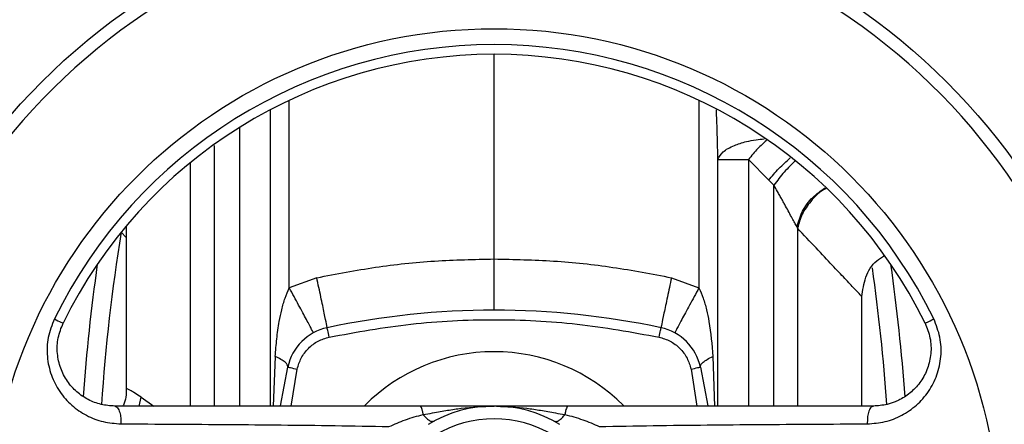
# Model space of a CAD drawing. Header units: millimetres. Extents: x 708 to 6010, y 131 to 3804.
# Tile 50 of 54: x 5726 to 5880, y 2660 to 2723. Entities that reach past the tile are written whole.
import ezdxf

# ---------------------------------------------------------------- set-up
doc = ezdxf.new("R2010")
doc.units = ezdxf.units.MM

msp = doc.modelspace()

# ---------------------------------------------------------------- linework, layer by layer
at = {"color": 8, "linetype": 'Continuous', "lineweight": 25}
for p, q in [((5799.83, 2685.71), (5799.83, 2717.71)), ((5767.82, 2681.2), (5767.82, 2710.54)), ((5831.85, 2710.54), (5831.85, 2681.2)), ((5764.85, 2709.06), (5764.85, 2662.71)), ((5760.09, 2662.71), (5760.09, 2706.32)), ((5756.1, 2662.71), (5756.1, 2703.44)), ((5834.81, 2662.71), (5834.81, 2701.27)), ((5839.58, 2701.27), (5839.58, 2662.71)), ((5752.4, 2662.71), (5752.4, 2700.7)), ((5843.57, 2662.71), (5843.57, 2697.23)), ((5847.26, 2690.52), (5847.26, 2662.71)), ((5742.33, 2689.05), (5741.53, 2689.89)), ((5765.63, 2670.48), (5765.31, 2662.71)), ((5834.03, 2670.48), (5834.3, 2662.71)), ((5768.13, 2662.71), (5769.05, 2668.49)), ((5830.61, 2668.49), (5831.53, 2662.71)), ((5744.36, 2662.71), (5744.66, 2664.09)), ((5744.66, 2664.09), (5746.62, 2662.71))]:
    msp.add_line(p, q, dxfattribs=at)
at = {"color": 7, "linetype": 'Continuous', "lineweight": 25}
for p, q in [((5839.58, 2701.27), (5842.76, 2698.01)), ((5843.57, 2697.23), (5842.76, 2698.01)), ((5742.33, 2690.87), (5742.33, 2665.46)), ((5847.16, 2690.72), (5847.26, 2690.52)), ((5772.11, 2682.78), (5767.82, 2681.2)), ((5827.55, 2682.78), (5831.85, 2681.2)), ((5857.33, 2662.71), (5857.33, 2679.8)), ((5766.45, 2662.74), (5767.59, 2668.81)), ((5832.08, 2668.81), (5833.22, 2662.74))]:
    msp.add_line(p, q, dxfattribs=at)
at = {"color": 7, "linetype": 'Continuous', "lineweight": 25, "flags": 128}
for points in [[(5731.11, 2676.33), (5731.39, 2676.19), (5731.66, 2676.06), (5731.89, 2675.95), (5732.09, 2675.85), (5732.25, 2675.77), (5732.37, 2675.71), (5732.44, 2675.68), (5732.46, 2675.67)], [(5774.05, 2673.49), (5773.99, 2673.78), (5773.93, 2674.06), (5773.88, 2674.31), (5773.83, 2674.53), (5773.79, 2674.71), (5773.76, 2674.85), (5773.75, 2674.93), (5773.74, 2674.96)], [(5825.61, 2673.49), (5825.67, 2673.78), (5825.73, 2674.06), (5825.79, 2674.31), (5825.83, 2674.53), (5825.87, 2674.71), (5825.9, 2674.85), (5825.92, 2674.93), (5825.92, 2674.96)], [(5867.2, 2675.67), (5867.23, 2675.68), (5867.3, 2675.71), (5867.41, 2675.77), (5867.57, 2675.85), (5867.77, 2675.95), (5868.01, 2676.06), (5868.27, 2676.19), (5868.56, 2676.33)], [(5767.59, 2668.81), (5767.61, 2668.8), (5767.7, 2668.78), (5767.83, 2668.75), (5768.02, 2668.72), (5768.24, 2668.67), (5768.49, 2668.61), (5768.77, 2668.55), (5769.05, 2668.49)], [(5830.61, 2668.49), (5830.9, 2668.55), (5831.17, 2668.61), (5831.43, 2668.67), (5831.65, 2668.72), (5831.83, 2668.75), (5831.97, 2668.78), (5832.05, 2668.8), (5832.08, 2668.81)]]:
    msp.add_lwpolyline(points, dxfattribs=at)
at = {"color": 7, "linetype": 'Continuous', "lineweight": 25}
for radius in [100, 79]:
    msp.add_circle((5799.83, 2642.71), radius, dxfattribs=at)
for centre, radius, start, end in [((5799.83, 2642.71), 98, 270, 176.3389), ((5799.83, 2642.71), 76.51, 26.0652, 153.9348), ((5799.83, 2642.71), 75, 26.0652, 153.9348), ((6034.83, 2642.71), 300, 171.9192, 175.8985), ((5564.83, 2642.71), 300, 4.1036, 8.0808), ((5799.83, 2552.71), 125, 77.9515, 102.0485), ((5775.41, 2667.14), 8, 102.0485, 167.9515), ((5824.25, 2667.14), 8, 12.0485, 77.9515), ((5799.83, 2642.71), 28.5, 44.8538, 135.2069), ((5799.83, 2642.71), 20, 59.0269, 120.9731), ((5799.83, 2642.71), 18, 59.0269, 120.9731)]:
    msp.add_arc(centre, radius, start, end, dxfattribs=at)
at = {"color": 8, "linetype": 'Continuous', "lineweight": 25}
for centre, start, end in [((6034.83, 2642.71), 170.8635, 176.0927), ((5564.83, 2642.71), 3.9077, 8.0504)]:
    msp.add_arc(centre, 297.07, start, end, dxfattribs=at)
for points, knots in [([(5834.81, 2701.27), (5834.78, 2703.04), (5834.73, 2705.62), (5834.61, 2708.21), (5834.57, 2709.02)], [0, 0, 0, 0, 0.687033, 1, 1, 1, 1]), ([(5834.81, 2701.27), (5835.02, 2701.67), (5835.43, 2702.47), (5837.15, 2703.44), (5839.03, 2704.04), (5840.66, 2704.37), (5841.63, 2704.45), (5842.06, 2704.48)], [0, 0, 0, 0, 0.2639578, 0.527915, 0.7341994, 0.881272, 1, 1, 1, 1]), ([(5842.4, 2704.26), (5841.94, 2703.84), (5840.94, 2702.91), (5840.06, 2701.85), (5839.58, 2701.27)], [0, 0, 0, 0, 0.450382, 1, 1, 1, 1]), ([(5847.16, 2690.72), (5847.4, 2691.55), (5847.9, 2693.21), (5849.5, 2695.4), (5850.9, 2696.37), (5851.57, 2696.83)], [0, 0, 0, 0, 0.34342, 0.688217, 1, 1, 1, 1]), ([(5851.73, 2696.69), (5851.7, 2696.68), (5850.76, 2696.31), (5849.38, 2694.88), (5847.87, 2692.75), (5847.46, 2691.27), (5847.26, 2690.52)], [0, 0, 0, 0, 0.011465, 0.395276, 0.697722, 1, 1, 1, 1]), ([(5857.33, 2679.8), (5857.27, 2679.86), (5857.16, 2679.98), (5856.22, 2680.99), (5854.75, 2682.56), (5852.72, 2684.71), (5850.26, 2687.33), (5848.25, 2689.47), (5847.26, 2690.52)], [0, 0, 0, 0, 0.1652726, 0.3324641, 0.5007337, 0.66483, 0.8340196, 1, 1, 1, 1]), ([(5800.22, 2662.69), (5801.8, 2662.63), (5803.74, 2662.56), (5806.03, 2662.23), (5807.12, 2662.05), (5808.26, 2661.85), (5809.53, 2661.61), (5810.42, 2661.47), (5810.91, 2661.4)], [0, 0, 0, 0, 0.439657, 0.538287, 0.640001, 0.745765, 0.858923, 1, 1, 1, 1])]:
    msp.add_open_spline(points, degree=3, knots=knots, dxfattribs=at)
at = {"color": 7, "linetype": 'Continuous', "lineweight": 25}
for points, knots in [([(5834.81, 2701.27), (5834.94, 2701.27), (5835.21, 2701.27), (5836.27, 2701.27), (5837.72, 2701.27), (5838.96, 2701.27), (5839.58, 2701.27)], [0, 0, 0, 0, 0.249999, 0.499999, 0.749998, 1, 1, 1, 1]), ([(5842.76, 2698.01), (5843.27, 2698.64), (5844.31, 2699.9), (5845.52, 2700.99), (5846.12, 2701.53)], [0, 0, 0, 0, 0.500004, 1, 1, 1, 1]), ([(5846.99, 2701.14), (5846.37, 2700.54), (5845.13, 2699.35), (5844.09, 2697.94), (5843.57, 2697.23)], [0, 0, 0, 0, 0.499998, 1, 1, 1, 1]), ([(5847.16, 2690.72), (5847.05, 2690.93), (5846.81, 2691.36), (5846.4, 2692.12), (5845.93, 2693), (5845.49, 2693.81), (5845.11, 2694.5), (5844.81, 2695.05), (5844.48, 2695.64), (5844.07, 2696.37), (5843.75, 2696.91), (5843.57, 2697.23)], [0, 0, 0, 0, 0.11102, 0.235318, 0.373384, 0.525597, 0.601406, 0.681881, 0.767035, 0.860761, 1, 1, 1, 1]), ([(5772.11, 2682.78), (5775.16, 2683.37), (5781.26, 2684.54), (5790.53, 2685.52), (5796.73, 2685.65), (5799.83, 2685.71)], [0, 0, 0, 0, 0.3336106, 0.666984, 1, 1, 1, 1]), ([(5799.83, 2677.71), (5799.83, 2677.76), (5799.83, 2677.84), (5799.83, 2678.59), (5799.83, 2680.05), (5799.83, 2682.58), (5799.83, 2684.68), (5799.83, 2685.71)], [0, 0, 0, 0, 0.154734, 0.289817, 0.500806, 0.752412, 1, 1, 1, 1]), ([(5799.83, 2685.71), (5802.94, 2685.65), (5809.14, 2685.52), (5818.41, 2684.53), (5824.51, 2683.37), (5827.55, 2682.78)], [0, 0, 0, 0, 0.333609, 0.666986, 1, 1, 1, 1]), ([(5857.33, 2679.8), (5857.46, 2680.83), (5857.71, 2682.89), (5859.12, 2685.2), (5860.42, 2685.98), (5860.83, 2686.23)], [0, 0, 0, 0, 0.407041, 0.814076, 1, 1, 1, 1]), ([(5773.74, 2674.96), (5773.72, 2675.08), (5773.68, 2675.31), (5773.31, 2677.12), (5772.77, 2679.71), (5772.33, 2681.76), (5772.11, 2682.78)], [0, 0, 0, 0, 0.248997, 0.499328, 0.749664, 1, 1, 1, 1]), ([(5827.55, 2682.78), (5827.33, 2681.76), (5826.9, 2679.71), (5826.36, 2677.12), (5825.98, 2675.31), (5825.94, 2675.08), (5825.92, 2674.96)], [0, 0, 0, 0, 0.2503352, 0.5006704, 0.7510003, 1, 1, 1, 1]), ([(5765.63, 2670.48), (5765.7, 2671.39), (5765.83, 2673.22), (5766.18, 2675.66), (5766.62, 2677.78), (5767.1, 2679.56), (5767.58, 2680.67), (5767.82, 2681.2)], [0, 0, 0, 0, 0.250029, 0.500049, 0.671103, 0.843344, 1, 1, 1, 1]), ([(5771.59, 2674.17), (5771.54, 2674.27), (5771.43, 2674.49), (5770.56, 2676.12), (5769.31, 2678.44), (5768.32, 2680.28), (5767.82, 2681.2)], [0, 0, 0, 0, 0.25, 0.5, 0.749999, 1, 1, 1, 1]), ([(5831.85, 2681.2), (5831.35, 2680.28), (5830.35, 2678.44), (5829.1, 2676.12), (5828.23, 2674.49), (5828.13, 2674.27), (5828.07, 2674.17)], [0, 0, 0, 0, 0.250001, 0.5, 0.75, 1, 1, 1, 1]), ([(5831.85, 2681.2), (5832.08, 2680.67), (5832.57, 2679.56), (5833.04, 2677.78), (5833.68, 2674.76), (5833.88, 2672.31), (5834.03, 2670.48)], [0, 0, 0, 0, 0.156695, 0.328973, 0.500076, 1, 1, 1, 1]), ([(5731.11, 2676.33), (5730.73, 2675.38), (5729.98, 2673.48), (5729.88, 2670.42), (5730.51, 2667.52), (5731.85, 2664.91), (5733.75, 2662.77), (5736.08, 2661.17), (5738.7, 2660.14), (5740.57, 2660), (5741.5, 2659.93)], [0, 0, 0, 0, 0.125793, 0.250554, 0.375274, 0.500404, 0.62521, 0.74992, 0.875155, 1, 1, 1, 1]), ([(5740.54, 2662.71), (5739.82, 2662.76), (5738.38, 2662.87), (5736.36, 2663.66), (5734.55, 2664.88), (5733.06, 2666.55), (5731.99, 2668.6), (5731.48, 2670.93), (5731.56, 2673.39), (5732.16, 2674.92), (5732.46, 2675.67)], [0, 0, 0, 0, 0.125165, 0.250154, 0.374897, 0.500023, 0.625196, 0.750295, 0.877069, 1, 1, 1, 1]), ([(5774.05, 2673.49), (5778.3, 2674.27), (5786.82, 2675.82), (5799.83, 2676.41), (5812.84, 2675.82), (5821.36, 2674.27), (5825.61, 2673.49)], [0, 0, 0, 0, 0.2493075, 0.5, 0.7506925, 1, 1, 1, 1]), ([(5858.17, 2659.93), (5859.1, 2660), (5860.97, 2660.14), (5863.59, 2661.18), (5865.92, 2662.77), (5867.82, 2664.92), (5869.16, 2667.53), (5869.79, 2670.44), (5869.68, 2673.5), (5868.93, 2675.39), (5868.56, 2676.33)], [0, 0, 0, 0, 0.125084, 0.250172, 0.374936, 0.499952, 0.625113, 0.750232, 0.875227, 1, 1, 1, 1]), ([(5867.2, 2675.67), (5867.5, 2674.91), (5868.11, 2673.38), (5868.19, 2670.91), (5867.67, 2668.58), (5866.6, 2666.54), (5865.11, 2664.88), (5863.67, 2663.9), (5862.37, 2663.3), (5861.01, 2662.84), (5859.84, 2662.76), (5859.12, 2662.71)], [0, 0, 0, 0, 0.1234472, 0.2507955, 0.3756393, 0.5003338, 0.6256418, 0.7503867, 0.7971845, 0.8753993, 1, 1, 1, 1]), ([(5769.05, 2668.49), (5769.23, 2669.08), (5769.59, 2670.28), (5770.75, 2671.79), (5772.27, 2672.96), (5773.47, 2673.32), (5774.05, 2673.49)], [0, 0, 0, 0, 0.2447551, 0.4999946, 0.7552398, 1, 1, 1, 1]), ([(5825.61, 2673.49), (5826.2, 2673.32), (5827.4, 2672.96), (5828.91, 2671.79), (5830.08, 2670.28), (5830.44, 2669.08), (5830.61, 2668.49)], [0, 0, 0, 0, 0.244764, 0.500006, 0.755245, 1, 1, 1, 1]), ([(5767.59, 2668.81), (5767.58, 2668.92), (5767.57, 2669.16), (5767.19, 2669.57), (5766.57, 2670.02), (5765.94, 2670.32), (5765.63, 2670.48)], [0, 0, 0, 0, 0.249457, 0.500003, 0.750546, 1, 1, 1, 1]), ([(5832.08, 2668.81), (5832.08, 2668.92), (5832.09, 2669.16), (5832.47, 2669.57), (5833.1, 2670.01), (5833.72, 2670.32), (5834.03, 2670.48)], [0, 0, 0, 0, 0.249998, 0.499999, 0.750001, 1, 1, 1, 1]), ([(5742.33, 2665.46), (5742.32, 2664.56), (5742.3, 2663.59), (5741.84, 2662.77), (5741.81, 2662.71)], [0, 0, 0, 0, 0.935309, 1, 1, 1, 1]), ([(5744.66, 2664.09), (5744.32, 2664.32), (5743.6, 2664.81), (5742.89, 2665.19), (5742.42, 2665.43), (5742.36, 2665.45), (5742.33, 2665.46)], [0, 0, 0, 0, 0.239596, 0.503632, 0.744074, 1, 1, 1, 1]), ([(5740.54, 2662.71), (5740.7, 2662.66), (5741, 2662.55), (5741.32, 2661.79), (5741.5, 2660.87), (5741.5, 2660.24), (5741.5, 2659.93)], [0, 0, 0, 0, 0.279562, 0.559118, 0.779551, 1, 1, 1, 1]), ([(5788.24, 2662.71), (5785.54, 2662.71), (5780.22, 2662.71), (5772.22, 2662.71), (5764.36, 2662.71), (5756.44, 2662.71), (5748.58, 2662.71), (5743.25, 2662.71), (5740.54, 2662.71)], [0, 0, 0, 0, 0.164483, 0.325043, 0.500144, 0.659886, 0.827741, 1, 1, 1, 1]), ([(5788.75, 2661.4), (5788.72, 2661.59), (5788.66, 2661.97), (5788.54, 2662.38), (5788.39, 2662.66), (5788.29, 2662.7), (5788.24, 2662.71)], [0, 0, 0, 0, 0.249997, 0.500006, 0.750003, 1, 1, 1, 1]), ([(5799.83, 2662.71), (5797.97, 2662.71), (5795.17, 2662.71), (5791.23, 2662.71), (5789.23, 2662.71), (5788.24, 2662.71)], [0, 0, 0, 0, 0.499625, 0.750643, 1, 1, 1, 1]), ([(5788.75, 2661.4), (5789.24, 2661.47), (5790.12, 2661.61), (5791.4, 2661.85), (5792.53, 2662.05), (5793.62, 2662.23), (5796.04, 2662.57), (5798.11, 2662.65), (5799.83, 2662.71)], [0, 0, 0, 0, 0.135511, 0.244232, 0.345856, 0.44366, 0.538866, 1, 1, 1, 1]), ([(5811.43, 2662.71), (5810.43, 2662.71), (5808.44, 2662.71), (5804.5, 2662.71), (5801.7, 2662.71), (5799.83, 2662.71)], [0, 0, 0, 0, 0.248732, 0.50038, 1, 1, 1, 1]), ([(5811.43, 2662.71), (5811.37, 2662.7), (5811.27, 2662.66), (5811.12, 2662.38), (5811, 2661.97), (5810.94, 2661.59), (5810.91, 2661.4)], [0, 0, 0, 0, 0.249998, 0.499995, 0.750003, 1, 1, 1, 1]), ([(5859.12, 2662.71), (5856.42, 2662.71), (5851.09, 2662.71), (5843.23, 2662.71), (5835.3, 2662.71), (5827.44, 2662.71), (5819.44, 2662.71), (5814.12, 2662.71), (5811.43, 2662.71)], [0, 0, 0, 0, 0.172253, 0.340105, 0.499855, 0.674947, 0.835507, 1, 1, 1, 1]), ([(5859.12, 2662.71), (5858.97, 2662.66), (5858.67, 2662.55), (5858.34, 2661.79), (5858.17, 2660.87), (5858.17, 2660.24), (5858.17, 2659.93)], [0, 0, 0, 0, 0.279562, 0.559117, 0.77955, 1, 1, 1, 1]), ([(5783.4, 2659.51), (5784.25, 2659.88), (5786.02, 2660.67), (5787.82, 2661.15), (5788.75, 2661.4)], [0, 0, 0, 0, 0.479999, 1, 1, 1, 1]), ([(5788.75, 2661.4), (5788.9, 2661.21), (5789.2, 2660.83), (5789.68, 2660.46), (5790.11, 2660.28), (5790.33, 2660.34), (5790.44, 2660.37)], [0, 0, 0, 0, 0.249999, 0.499998, 0.749999, 1, 1, 1, 1]), ([(5809.23, 2660.37), (5809.34, 2660.34), (5809.55, 2660.28), (5809.99, 2660.46), (5810.46, 2660.83), (5810.76, 2661.21), (5810.91, 2661.4)], [0, 0, 0, 0, 0.250001, 0.500002, 0.750006, 1, 1, 1, 1]), ([(5810.91, 2661.4), (5811.84, 2661.15), (5813.64, 2660.67), (5815.41, 2659.89), (5816.26, 2659.51)], [0, 0, 0, 0, 0.517755, 1, 1, 1, 1]), ([(5741.5, 2659.93), (5744.31, 2659.92), (5749.93, 2659.89), (5758.27, 2659.84), (5766.61, 2659.77), (5774.92, 2659.67), (5780.59, 2659.56), (5783.4, 2659.51)], [0, 0, 0, 0, 0.203448, 0.406084, 0.601199, 0.802061, 1, 1, 1, 1]), ([(5816.26, 2659.51), (5819.08, 2659.56), (5824.75, 2659.67), (5833.05, 2659.77), (5841.39, 2659.84), (5849.73, 2659.89), (5855.35, 2659.92), (5858.17, 2659.93)], [0, 0, 0, 0, 0.19784, 0.39869, 0.593832, 0.79651, 1, 1, 1, 1])]:
    msp.add_open_spline(points, degree=3, knots=knots, dxfattribs=at)

doc.saveas('drawing.dxf')
